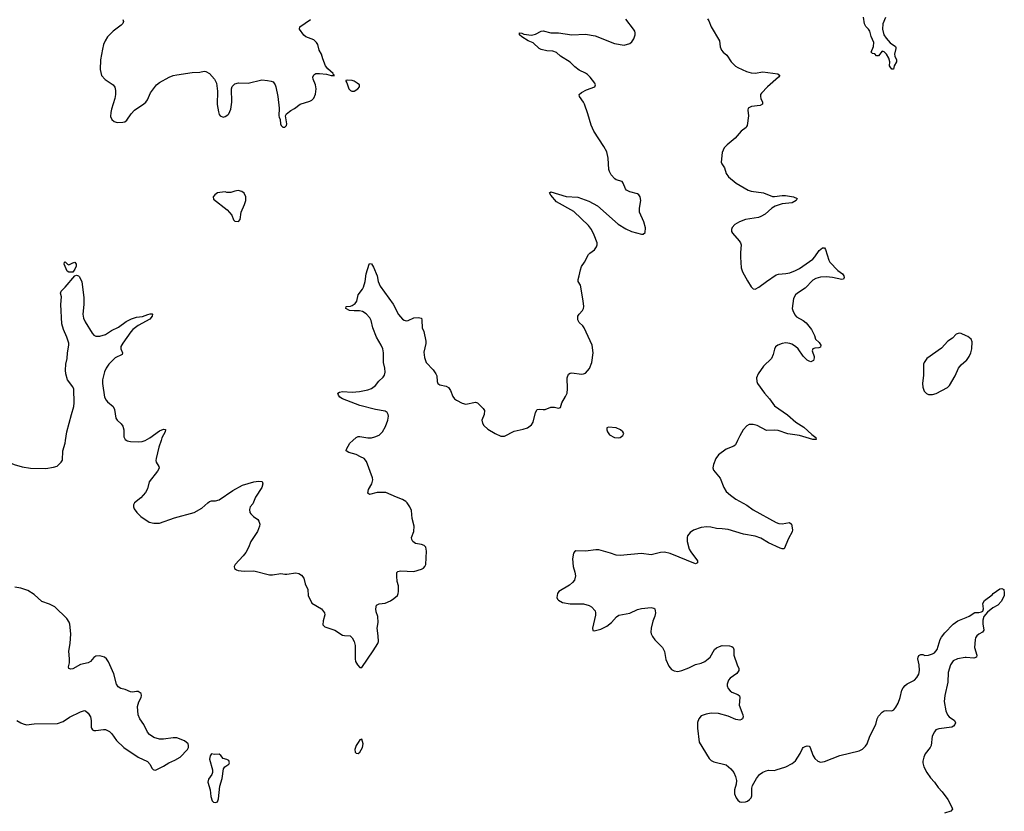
# Model space of a CAD drawing. Header units: inches. Extents: x 1174277 to 1307032, y 522670 to 678486.
# Tile 92 of 121: x 1230179 to 1240396, y 626148 to 634368. Entities that reach past the tile are written whole.
import ezdxf

# ---------------------------------------------------------------- set-up
doc = ezdxf.new("R2010")
doc.units = ezdxf.units.IN
doc.header["$MEASUREMENT"] = 0
for name, color, linetype in [('B2632', 7, 'Continuous'), ('B2633', 7, 'Continuous'), ('B2642', 7, 'Continuous'), ('B2643', 7, 'Continuous')]:
    doc.layers.add(name, color=color, linetype=linetype)

msp = doc.modelspace()

# ---------------------------------------------------------------- linework, layer by layer
at = {"layer": 'B2632', "color": 6, "elevation": 900}
for points in [[(1230000, 629804), (1230030, 629788), (1230123, 629750), (1230206, 629726), (1230290, 629710), (1230450, 629709), (1230530, 629720), (1230568, 629732), (1230610, 629772), (1230624, 629796), (1230626, 629890), (1230651, 629970), (1230656, 630000)], [(1231290, 630000), (1231296, 629996), (1231328, 629988), (1231410, 629983), (1231450, 629987), (1231470, 629994), (1231482, 630000)], [(1231646, 630000), (1231623, 629930), (1231594, 629810), (1231592, 629790), (1231595, 629775), (1231624, 629730), (1231625, 629710), (1231610, 629681), (1231522, 629570), (1231505, 629495), (1231483, 629457), (1231437, 629403), (1231369, 629350), (1231359, 629330), (1231360, 629310), (1231366, 629290), (1231396, 629250), (1231437, 629210), (1231524, 629150), (1231570, 629140), (1231630, 629140), (1231784, 629196), (1231990, 629250), (1232070, 629295), (1232130, 629351), (1232150, 629365), (1232170, 629372), (1232210, 629373), (1232250, 629383), (1232390, 629481), (1232490, 629534), (1232610, 629570), (1232656, 629576), (1232694, 629574), (1232701, 629550), (1232692, 629510), (1232627, 629410), (1232598, 629342), (1232570, 629310), (1232562, 629282), (1232567, 629250), (1232577, 629237), (1232604, 629210), (1232650, 629177), (1232662, 629162), (1232672, 629130), (1232669, 629110), (1232645, 629055), (1232576, 628950), (1232553, 628887), (1232524, 628836), (1232498, 628802), (1232414, 628710), (1232406, 628690), (1232409, 628670), (1232430, 628654), (1232445, 628650), (1232510, 628643), (1232610, 628645), (1232770, 628604), (1232804, 628604), (1232890, 628619), (1232930, 628609), (1232950, 628609), (1233044, 628624), (1233077, 628617), (1233102, 628602), (1233129, 628570), (1233143, 628510), (1233168, 628450), (1233174, 628390), (1233210, 628310), (1233310, 628250), (1233343, 628210), (1233346, 628190), (1233327, 628127), (1233326, 628086), (1233345, 628065), (1233448, 628028), (1233530, 627979), (1233550, 627973), (1233609, 627969), (1233630, 627951), (1233650, 627910), (1233659, 627870), (1233660, 627730), (1233665, 627705), (1233684, 627670), (1233710, 627642), (1233730, 627641), (1233847, 627813), (1233894, 627890), (1233901, 627910), (1233899, 627970), (1233890, 628050), (1233899, 628110), (1233896, 628170), (1233879, 628219), (1233874, 628250), (1233883, 628290), (1233910, 628302), (1233971, 628309), (1234026, 628334), (1234063, 628357), (1234099, 628390), (1234108, 628410), (1234111, 628430), (1234110, 628490), (1234096, 628536), (1234092, 628590), (1234093, 628627), (1234102, 628638), (1234130, 628645), (1234270, 628639), (1234350, 628663), (1234370, 628674), (1234384, 628690), (1234392, 628710), (1234400, 628850), (1234392, 628890), (1234376, 628910), (1234350, 628919), (1234286, 628930), (1234259, 628950), (1234247, 628970), (1234245, 628990), (1234270, 629054), (1234272, 629110), (1234251, 629190), (1234245, 629270), (1234228, 629310), (1234199, 629350), (1234185, 629365), (1234150, 629387), (1234089, 629409), (1233979, 629459), (1233890, 629459), (1233810, 629438), (1233790, 629450), (1233799, 629490), (1233832, 629550), (1233844, 629590), (1233841, 629610), (1233779, 629779), (1233753, 629810), (1233717, 629830), (1233670, 629853), (1233593, 629873), (1233568, 629890), (1233569, 629910), (1233605, 629970), (1233637, 630000)], [(1237629, 630000), (1237608, 629952), (1237590, 629940), (1237510, 629907), (1237430, 629851), (1237402, 629810), (1237379, 629750), (1237373, 629713), (1237380, 629690), (1237447, 629607), (1237487, 629510), (1237510, 629470), (1237554, 629430), (1237610, 629389), (1237726, 629326), (1237790, 629280), (1238027, 629147), (1238057, 629137), (1238090, 629134), (1238166, 629146), (1238189, 629130), (1238198, 629070), (1238194, 629050), (1238158, 628982), (1238110, 628874), (1238090, 628873), (1238070, 628881), (1237950, 628936), (1237870, 628984), (1237810, 629005), (1237690, 629027), (1237530, 629074), (1237470, 629083), (1237410, 629084), (1237350, 629099), (1237310, 629102), (1237250, 629094), (1237170, 629067), (1237135, 629045), (1237110, 629010), (1237105, 628990), (1237105, 628950), (1237125, 628870), (1237142, 628842), (1237213, 628750), (1237213, 628730), (1237190, 628718), (1236930, 628824), (1236870, 628839), (1236830, 628836), (1236730, 628811), (1236630, 628824), (1236410, 628803), (1236370, 628808), (1236311, 628830), (1236190, 628863), (1236156, 628864), (1236050, 628850), (1235950, 628853), (1235936, 628844), (1235927, 628830), (1235915, 628770), (1235923, 628690), (1235941, 628630), (1235947, 628593), (1235937, 628550), (1235917, 628523), (1235884, 628496), (1235774, 628430), (1235761, 628410), (1235754, 628370), (1235760, 628350), (1235770, 628339), (1235810, 628317), (1235890, 628304), (1236030, 628302), (1236087, 628287), (1236114, 628270), (1236149, 628230), (1236155, 628210), (1236154, 628186), (1236122, 628050), (1236125, 628025), (1236141, 628021), (1236210, 628040), (1236270, 628070), (1236321, 628110), (1236372, 628168), (1236395, 628185), (1236510, 628207), (1236590, 628243), (1236630, 628255), (1236730, 628264), (1236759, 628259), (1236770, 628250), (1236777, 628210), (1236770, 628175), (1236750, 628124), (1236731, 628050), (1236729, 628010), (1236733, 627990), (1236745, 627965), (1236769, 627930), (1236850, 627849), (1236869, 627809), (1236885, 627725), (1236915, 627655), (1236941, 627621), (1236970, 627607), (1237010, 627601), (1237050, 627609), (1237123, 627637), (1237190, 627671), (1237250, 627688), (1237290, 627705), (1237324, 627730), (1237343, 627750), (1237390, 627830), (1237410, 627846), (1237439, 627861), (1237470, 627869), (1237546, 627866), (1237570, 627859), (1237581, 627850), (1237589, 627829), (1237590, 627770), (1237623, 627670), (1237642, 627630), (1237641, 627610), (1237619, 627581), (1237551, 627530), (1237534, 627510), (1237519, 627470), (1237519, 627450), (1237530, 627422), (1237550, 627399), (1237570, 627386), (1237630, 627361), (1237648, 627348), (1237653, 627330), (1237644, 627250), (1237683, 627150), (1237686, 627130), (1237679, 627110), (1237670, 627100), (1237650, 627096), (1237610, 627102), (1237530, 627136), (1237430, 627163), (1237354, 627166), (1237302, 627158), (1237250, 627138), (1237225, 627110), (1237213, 627070), (1237213, 627010), (1237230, 626866), (1237335, 626695), (1237355, 626675), (1237382, 626662), (1237511, 626631), (1237558, 626590), (1237590, 626550), (1237608, 626510), (1237617, 626470), (1237612, 626430), (1237596, 626370), (1237596, 626330), (1237612, 626290), (1237630, 626264), (1237650, 626248), (1237670, 626242), (1237710, 626246), (1237730, 626255), (1237752, 626270), (1237768, 626290), (1237775, 626310), (1237775, 626390), (1237782, 626418), (1237823, 626490), (1237857, 626530), (1237890, 626555), (1237924, 626570), (1237950, 626575), (1238010, 626573), (1238030, 626578), (1238130, 626609), (1238196, 626644), (1238229, 626671), (1238277, 626750), (1238301, 626799), (1238310, 626811), (1238330, 626823), (1238350, 626829), (1238370, 626824), (1238380, 626810), (1238409, 626730), (1238430, 626696), (1238461, 626670), (1238490, 626659), (1238530, 626664), (1238690, 626728), (1238890, 626775), (1238926, 626794), (1238956, 626824), (1238972, 626850), (1239000, 626930), (1239063, 627050), (1239077, 627110), (1239090, 627136), (1239130, 627179), (1239150, 627191), (1239170, 627196), (1239230, 627190), (1239250, 627201), (1239272, 627228), (1239296, 627270), (1239316, 627330), (1239334, 627406), (1239348, 627430), (1239366, 627454), (1239388, 627472), (1239465, 627510), (1239490, 627538), (1239508, 627572), (1239516, 627610), (1239514, 627670), (1239499, 627730), (1239501, 627750), (1239510, 627767), (1239530, 627776), (1239550, 627775), (1239570, 627766), (1239610, 627771), (1239650, 627783), (1239670, 627795), (1239698, 627830), (1239729, 627931), (1239743, 627957), (1239779, 628001), (1239866, 628090), (1239914, 628126), (1240000, 628162)], [(1230150, 627092), (1230190, 627067), (1230216, 627056), (1230250, 627048), (1230330, 627056), (1230570, 627060), (1230630, 627081), (1230695, 627125), (1230810, 627182), (1230850, 627194), (1230862, 627190), (1230890, 627169), (1230913, 627130), (1230920, 627090), (1230922, 627022), (1230925, 627010), (1230935, 626995), (1230950, 626987), (1230970, 626986), (1231050, 626998), (1231070, 626997), (1231110, 626978), (1231134, 626954), (1231184, 626884), (1231258, 626810), (1231409, 626710), (1231504, 626664), (1231533, 626633), (1231550, 626598), (1231563, 626583), (1231570, 626578), (1231590, 626577), (1231670, 626616), (1231728, 626652), (1231790, 626678), (1231843, 626710), (1231920, 626790), (1231930, 626810), (1231932, 626830), (1231927, 626850), (1231890, 626881), (1231810, 626913), (1231770, 626913), (1231670, 626897), (1231630, 626898), (1231570, 626915), (1231525, 626945), (1231507, 626970), (1231467, 627050), (1231426, 627110), (1231407, 627150), (1231402, 627238), (1231415, 627285), (1231439, 627330), (1231444, 627350), (1231440, 627370), (1231410, 627391), (1231390, 627394), (1231350, 627387), (1231330, 627389), (1231274, 627414), (1231230, 627424), (1231202, 627442), (1231182, 627470), (1231155, 627575), (1231100, 627700), (1231081, 627730), (1231059, 627750), (1231010, 627764), (1230970, 627759), (1230950, 627746), (1230915, 627705), (1230890, 627690), (1230810, 627671), (1230730, 627627), (1230710, 627624), (1230690, 627630), (1230686, 627650), (1230695, 627690), (1230696, 627730), (1230689, 627810), (1230704, 627890), (1230710, 627990), (1230699, 628090), (1230692, 628112), (1230669, 628149), (1230542, 628270), (1230490, 628298), (1230408, 628328), (1230330, 628398), (1230262, 628442), (1230190, 628467), (1230130, 628475)], [(1240000, 627745), (1239990, 627745), (1239910, 627731), (1239866, 627710), (1239837, 627670), (1239814, 627590), (1239809, 627490), (1239779, 627350), (1239773, 627290), (1239790, 627190), (1239806, 627150), (1239824, 627130), (1239878, 627090), (1239888, 627068), (1239883, 627050), (1239870, 627034), (1239850, 627022), (1239715, 627005), (1239687, 626993), (1239670, 626975), (1239646, 626930), (1239637, 626830), (1239627, 626810), (1239575, 626745), (1239560, 626710), (1239552, 626670), (1239552, 626650), (1239562, 626610), (1239591, 626550), (1239630, 626495), (1239670, 626450), (1239710, 626394), (1239752, 626352), (1239811, 626271), (1239853, 626190), (1239857, 626170), (1239840, 626150), (1239775, 626130)]]:
    msp.add_lwpolyline(points, dxfattribs=at)
for points in [[(1233730, 626899), (1233710, 626889), (1233690, 626864), (1233670, 626832), (1233656, 626790), (1233661, 626761), (1233670, 626751), (1233690, 626747), (1233710, 626762), (1233737, 626810), (1233742, 626850)], [(1232170, 626744), (1232154, 626726), (1232150, 626690), (1232179, 626579), (1232179, 626550), (1232172, 626530), (1232138, 626482), (1232132, 626450), (1232155, 626370), (1232163, 626303), (1232178, 626258), (1232190, 626244), (1232210, 626241), (1232230, 626248), (1232242, 626278), (1232256, 626410), (1232281, 626490), (1232294, 626590), (1232309, 626611), (1232350, 626637), (1232356, 626650), (1232350, 626676), (1232330, 626688), (1232290, 626698), (1232267, 626727), (1232250, 626742), (1232199, 626739)]]:
    msp.add_lwpolyline(points, close=True, dxfattribs=at)
at = {"layer": 'B2633', "color": 6}
for points, elevation in [([(1231248, 634370), (1231256, 634350), (1231250, 634327), (1231233, 634310), (1231148, 634250), (1231091, 634189), (1231066, 634150), (1231049, 634110), (1231037, 634063), (1231019, 633950), (1231014, 633850), (1231029, 633790), (1231067, 633747), (1231150, 633690), (1231166, 633666), (1231173, 633633), (1231172, 633590), (1231166, 633550), (1231130, 633439), (1231124, 633404), (1231123, 633363), (1231134, 633330), (1231158, 633310), (1231190, 633302), (1231250, 633303), (1231270, 633308), (1231290, 633323), (1231336, 633390), (1231370, 633428), (1231467, 633493), (1231488, 633512), (1231504, 633536), (1231537, 633610), (1231598, 633690), (1231630, 633716), (1231730, 633771), (1231770, 633788), (1231810, 633796), (1231970, 633819), (1232050, 633822), (1232092, 633832), (1232110, 633830), (1232150, 633810), (1232199, 633750), (1232220, 633710), (1232233, 633627), (1232227, 633487), (1232241, 633410), (1232250, 633385), (1232261, 633370), (1232290, 633357), (1232310, 633361), (1232340, 633380), (1232350, 633391), (1232370, 633438), (1232380, 633510), (1232378, 633650), (1232385, 633675), (1232410, 633701), (1232450, 633713), (1232550, 633710), (1232690, 633744), (1232750, 633738), (1232790, 633731), (1232810, 633722), (1232830, 633691), (1232837, 633670), (1232858, 633570), (1232872, 633448), (1232868, 633370), (1232870, 633354), (1232881, 633330), (1232885, 633285), (1232891, 633270), (1232910, 633251), (1232930, 633252), (1232948, 633270), (1232952, 633288), (1232938, 633370), (1232948, 633390), (1232994, 633426), (1233030, 633445), (1233089, 633491), (1233190, 633521), (1233209, 633531), (1233230, 633554), (1233247, 633593), (1233255, 633650), (1233248, 633690), (1233224, 633750), (1233222, 633770), (1233230, 633796), (1233252, 633808), (1233290, 633809), (1233361, 633801), (1233411, 633789), (1233446, 633790), (1233435, 633795), (1233433, 633810), (1233376, 633856), (1233351, 633890), (1233323, 633963), (1233311, 634010), (1233288, 634050), (1233273, 634110), (1233259, 634130), (1233230, 634157), (1233149, 634189), (1233128, 634208), (1233081, 634270), (1233086, 634294), (1233196, 634370)], 1000), ([(1233637, 630000), (1233670, 630030), (1233690, 630039), (1233710, 630041), (1233790, 630027), (1233830, 630027), (1233865, 630035), (1233910, 630055), (1233944, 630090), (1233976, 630144), (1234000, 630210), (1234005, 630250), (1234003, 630270), (1233993, 630290), (1233970, 630302), (1233870, 630320), (1233710, 630363), (1233527, 630430), (1233500, 630450), (1233487, 630470), (1233481, 630490), (1233498, 630502), (1233530, 630507), (1233630, 630500), (1233706, 630506), (1233790, 630523), (1233830, 630540), (1233870, 630570), (1233906, 630614), (1233950, 630655), (1233964, 630676), (1233972, 630708), (1233968, 630750), (1233955, 630810), (1233954, 630910), (1233948, 630950), (1233931, 630990), (1233881, 631070), (1233843, 631170), (1233825, 631245), (1233812, 631272), (1233774, 631314), (1233737, 631337), (1233706, 631346), (1233650, 631344), (1233602, 631350), (1233563, 631370), (1233567, 631390), (1233610, 631393), (1233630, 631401), (1233659, 631421), (1233676, 631444), (1233690, 631511), (1233736, 631570), (1233746, 631590), (1233765, 631650), (1233776, 631730), (1233806, 631830), (1233810, 631836), (1233830, 631832), (1233850, 631798), (1233888, 631710), (1233898, 631650), (1233920, 631600), (1234053, 631413), (1234110, 631308), (1234150, 631259), (1234167, 631247), (1234190, 631242), (1234210, 631244), (1234270, 631271), (1234314, 631274), (1234347, 631267), (1234352, 631248), (1234357, 631170), (1234371, 631131), (1234394, 631030), (1234394, 631006), (1234374, 630914), (1234379, 630859), (1234398, 630810), (1234470, 630732), (1234498, 630690), (1234507, 630670), (1234512, 630612), (1234518, 630590), (1234537, 630577), (1234604, 630564), (1234629, 630549), (1234650, 630518), (1234675, 630455), (1234690, 630432), (1234710, 630417), (1234770, 630386), (1234810, 630376), (1234910, 630397), (1234931, 630391), (1234989, 630330), (1235001, 630310), (1234998, 630270), (1234975, 630210), (1234980, 630180), (1234995, 630155), (1235036, 630116), (1235113, 630070), (1235170, 630045), (1235210, 630045), (1235310, 630095), (1235405, 630115), (1235450, 630129), (1235490, 630162), (1235508, 630190), (1235530, 630290), (1235550, 630319), (1235570, 630324), (1235610, 630320), (1235630, 630322), (1235690, 630343), (1235730, 630343), (1235770, 630334), (1235790, 630342), (1235803, 630390), (1235844, 630456), (1235859, 630490), (1235864, 630536), (1235860, 630650), (1235874, 630686), (1235890, 630699), (1235910, 630702), (1236010, 630687), (1236030, 630689), (1236050, 630697), (1236090, 630745), (1236117, 630810), (1236129, 630909), (1236119, 630990), (1236037, 631170), (1236021, 631190), (1235983, 631223), (1235970, 631250), (1235972, 631290), (1235984, 631310), (1236020, 631350), (1236030, 631370), (1236032, 631390), (1236027, 631450), (1235999, 631610), (1235974, 631650), (1235973, 631670), (1235986, 631710), (1235997, 631770), (1236010, 631805), (1236041, 631850), (1236081, 631930), (1236095, 631945), (1236142, 631978), (1236166, 632010), (1236173, 632030), (1236171, 632050), (1236140, 632130), (1236112, 632190), (1236082, 632230), (1235930, 632375), (1235750, 632478), (1235690, 632547), (1235678, 632570), (1235690, 632582), (1235850, 632533), (1235970, 632525), (1236084, 632484), (1236175, 632435), (1236390, 632243), (1236470, 632196), (1236528, 632170), (1236630, 632142), (1236650, 632141), (1236670, 632158), (1236672, 632208), (1236655, 632270), (1236611, 632371), (1236609, 632410), (1236624, 632490), (1236619, 632530), (1236605, 632550), (1236590, 632561), (1236510, 632580), (1236477, 632597), (1236466, 632610), (1236442, 632670), (1236430, 632687), (1236370, 632706), (1236355, 632715), (1236317, 632757), (1236300, 632790), (1236294, 632814), (1236287, 632930), (1236270, 632996), (1236242, 633050), (1236138, 633210), (1236110, 633274), (1236076, 633390), (1236040, 633490), (1236031, 633511), (1235988, 633570), (1235986, 633590), (1236008, 633612), (1236060, 633640), (1236147, 633670), (1236155, 633690), (1236148, 633710), (1236100, 633770), (1236070, 633799), (1236050, 633813), (1235984, 633844), (1235940, 633880), (1235890, 633928), (1235792, 633990), (1235750, 634026), (1235710, 634041), (1235650, 634044), (1235590, 634059), (1235569, 634070), (1235506, 634126), (1235454, 634150), (1235389, 634190), (1235366, 634210), (1235365, 634230), (1235390, 634228), (1235410, 634218), (1235490, 634207), (1235530, 634216), (1235590, 634250), (1235610, 634252), (1235690, 634231), (1235770, 634230), (1235910, 634209), (1236050, 634219), (1236150, 634199), (1236350, 634120), (1236450, 634104), (1236510, 634122), (1236530, 634138), (1236551, 634170), (1236564, 634210), (1236565, 634230), (1236561, 634250), (1236549, 634270), (1236470, 634374)], 900), ([(1237315, 634375), (1237330, 634355), (1237353, 634293), (1237440, 634150), (1237447, 634087), (1237460, 634050), (1237478, 634030), (1237518, 633998), (1237562, 633930), (1237606, 633886), (1237632, 633870), (1237722, 633830), (1237770, 633816), (1237810, 633813), (1237890, 633827), (1238045, 633805), (1238065, 633790), (1238052, 633770), (1237938, 633670), (1237875, 633605), (1237867, 633590), (1237865, 633570), (1237868, 633550), (1237886, 633510), (1237886, 633490), (1237864, 633476), (1237772, 633468), (1237739, 633450), (1237735, 633430), (1237740, 633370), (1237728, 633270), (1237722, 633258), (1237717, 633250), (1237666, 633210), (1237603, 633137), (1237520, 633070), (1237490, 633038), (1237468, 632990), (1237457, 632890), (1237464, 632870), (1237494, 632830), (1237511, 632770), (1237535, 632735), (1237614, 632670), (1237739, 632599), (1237770, 632588), (1237897, 632570), (1237990, 632533), (1238012, 632532), (1238090, 632544), (1238124, 632544), (1238210, 632529), (1238246, 632510), (1238236, 632490), (1238194, 632466), (1238090, 632456), (1238018, 632430), (1237985, 632410), (1237913, 632347), (1237870, 632324), (1237845, 632315), (1237710, 632293), (1237648, 632270), (1237600, 632240), (1237573, 632210), (1237565, 632190), (1237565, 632170), (1237575, 632150), (1237645, 632070), (1237659, 632050), (1237664, 632030), (1237657, 631950), (1237658, 631902), (1237667, 631790), (1237680, 631750), (1237730, 631655), (1237770, 631593), (1237790, 631575), (1237810, 631570), (1237850, 631589), (1237927, 631650), (1238030, 631719), (1238053, 631727), (1238130, 631731), (1238170, 631741), (1238230, 631764), (1238270, 631786), (1238410, 631883), (1238430, 631904), (1238476, 631970), (1238510, 632000), (1238519, 631999), (1238530, 631999), (1238540, 631980), (1238574, 631870), (1238585, 631850), (1238670, 631763), (1238716, 631730), (1238730, 631710), (1238736, 631690), (1238726, 631674), (1238710, 631670), (1238612, 631692), (1238550, 631697), (1238490, 631693), (1238441, 631679), (1238410, 631662), (1238330, 631580), (1238250, 631529), (1238230, 631510), (1238210, 631473), (1238196, 631370), (1238200, 631350), (1238222, 631302), (1238241, 631281), (1238310, 631246), (1238340, 631220), (1238396, 631150), (1238425, 631090), (1238437, 631050), (1238475, 631015), (1238492, 630990), (1238490, 630969), (1238470, 630961), (1238430, 630957), (1238410, 630950), (1238402, 630930), (1238424, 630870), (1238424, 630856), (1238415, 630830), (1238390, 630817), (1238370, 630822), (1238350, 630833), (1238310, 630874), (1238258, 630950), (1238230, 630974), (1238190, 630998), (1238170, 631006), (1238130, 631013), (1238090, 631006), (1238047, 630990), (1238022, 630970), (1238012, 630948), (1237997, 630890), (1237980, 630850), (1237896, 630770), (1237843, 630690), (1237826, 630650), (1237827, 630610), (1237834, 630590), (1237906, 630490), (1237959, 630430), (1238010, 630358), (1238145, 630265), (1238232, 630190), (1238317, 630137), (1238400, 630060), (1238442, 630030), (1238444, 630010), (1238410, 630010), (1238271, 630051), (1238150, 630068), (1238050, 630102), (1238010, 630106), (1237930, 630104), (1237830, 630153), (1237790, 630164), (1237750, 630164), (1237723, 630150), (1237687, 630110), (1237650, 630046), (1237629, 630000)], 900), ([(1239162, 634390), (1239134, 634326), (1239132, 634268), (1239147, 634210), (1239170, 634175), (1239210, 634128), (1239267, 634090), (1239270, 634081), (1239272, 634070), (1239258, 634010), (1239259, 633990), (1239278, 633950), (1239276, 633930), (1239254, 633890), (1239245, 633855), (1239230, 633853), (1239210, 633877), (1239204, 633890), (1239208, 633930), (1239198, 633970), (1239174, 634010), (1239150, 634034), (1239130, 634040), (1239089, 633991), (1239070, 633991), (1239052, 634012), (1239030, 634018), (1239016, 634030), (1239037, 634090), (1239042, 634130), (1239014, 634194), (1238999, 634250), (1238986, 634270), (1238958, 634298), (1238944, 634324), (1238934, 634394)], 900), ([(1230656, 630000), (1230669, 630090), (1230715, 630270), (1230740, 630350), (1230745, 630390), (1230740, 630530), (1230730, 630555), (1230676, 630630), (1230657, 630690), (1230654, 630730), (1230658, 630790), (1230671, 630850), (1230675, 630910), (1230690, 630990), (1230688, 631010), (1230668, 631070), (1230632, 631152), (1230615, 631210), (1230607, 631410), (1230612, 631490), (1230603, 631530), (1230609, 631550), (1230650, 631590), (1230750, 631708), (1230770, 631714), (1230790, 631708), (1230799, 631699), (1230825, 631645), (1230845, 631485), (1230846, 631410), (1230835, 631310), (1230841, 631270), (1230859, 631230), (1230930, 631114), (1230950, 631092), (1230970, 631083), (1231010, 631082), (1231070, 631100), (1231130, 631142), (1231204, 631176), (1231285, 631235), (1231338, 631262), (1231390, 631280), (1231455, 631285), (1231510, 631308), (1231534, 631314), (1231554, 631314), (1231557, 631310), (1231555, 631290), (1231530, 631258), (1231407, 631193), (1231353, 631150), (1231334, 631126), (1231250, 631010), (1231230, 630973), (1231228, 630950), (1231246, 630910), (1231241, 630890), (1231170, 630856), (1231103, 630790), (1231078, 630750), (1231059, 630710), (1231038, 630630), (1231039, 630590), (1231060, 630450), (1231076, 630416), (1231090, 630399), (1231150, 630350), (1231162, 630322), (1231177, 630230), (1231190, 630210), (1231232, 630172), (1231249, 630149), (1231260, 630110), (1231258, 630038), (1231273, 630010), (1231290, 630000)], 900), ([(1240000, 631086), (1239950, 631109), (1239928, 631112), (1239898, 631102), (1239858, 631062), (1239810, 631029), (1239743, 630957), (1239593, 630850), (1239564, 630810), (1239557, 630790), (1239557, 630677), (1239548, 630590), (1239550, 630554), (1239564, 630510), (1239587, 630487), (1239610, 630477), (1239650, 630477), (1239690, 630488), (1239805, 630550), (1239827, 630570), (1239885, 630670), (1239921, 630750), (1239950, 630784), (1240000, 630828)], 1000), ([(1231482, 630000), (1231530, 630026), (1231630, 630098), (1231670, 630115), (1231693, 630113), (1231688, 630090), (1231655, 630025), (1231646, 630000)], 900)]:
    msp.add_lwpolyline(points, dxfattribs=dict(at, elevation=elevation))
for points, elevation in [([(1233580, 633740), (1233564, 633736), (1233563, 633730), (1233573, 633713), (1233586, 633670), (1233596, 633650), (1233610, 633633), (1233625, 633625), (1233650, 633627), (1233689, 633650), (1233704, 633670), (1233704, 633690), (1233681, 633710), (1233650, 633730), (1233630, 633736)], 1000), ([(1232447, 632593), (1232410, 632589), (1232370, 632575), (1232352, 632572), (1232330, 632573), (1232310, 632579), (1232255, 632575), (1232230, 632570), (1232203, 632550), (1232188, 632530), (1232190, 632506), (1232332, 632392), (1232379, 632339), (1232397, 632290), (1232410, 632275), (1232450, 632271), (1232467, 632293), (1232477, 632370), (1232513, 632450), (1232526, 632490), (1232527, 632530), (1232508, 632568), (1232484, 632584)], 1000), ([(1230690, 631823), (1230730, 631844), (1230752, 631850), (1230766, 631830), (1230764, 631810), (1230750, 631777), (1230730, 631746), (1230690, 631745), (1230670, 631758), (1230642, 631830), (1230644, 631850), (1230650, 631854), (1230676, 631830)], 900), ([(1236290, 630138), (1236273, 630130), (1236271, 630110), (1236277, 630090), (1236299, 630059), (1236350, 630030), (1236390, 630025), (1236410, 630030), (1236436, 630050), (1236447, 630070), (1236439, 630090), (1236413, 630110), (1236370, 630129)], 900)]:
    msp.add_lwpolyline(points, close=True, dxfattribs=dict(at, elevation=elevation))
at = {"layer": 'B2642', "color": 6, "elevation": 900}
msp.add_lwpolyline([(1240000, 628162), (1240030, 628175), (1240090, 628213), (1240130, 628211), (1240161, 628219), (1240172, 628228), (1240179, 628250), (1240174, 628306), (1240190, 628336), (1240270, 628396), (1240281, 628410), (1240350, 628457), (1240370, 628463), (1240390, 628452), (1240396, 628416), (1240395, 628390), (1240366, 628330), (1240328, 628290), (1240278, 628262), (1240223, 628217), (1240182, 628170), (1240174, 628134), (1240174, 628094), (1240184, 628030), (1240171, 628010), (1240130, 627989), (1240110, 627971), (1240097, 627950), (1240092, 627930), (1240088, 627848), (1240110, 627770), (1240107, 627750), (1240080, 627740), (1240000, 627745)], dxfattribs=at)
at = {"layer": 'B2643', "color": 6, "elevation": 1000}
msp.add_lwpolyline([(1240000, 630828), (1240003, 630830), (1240032, 630870), (1240050, 630910), (1240060, 630950), (1240062, 631022), (1240052, 631052), (1240017, 631077), (1240000, 631086)], dxfattribs=at)

doc.saveas('drawing.dxf')
